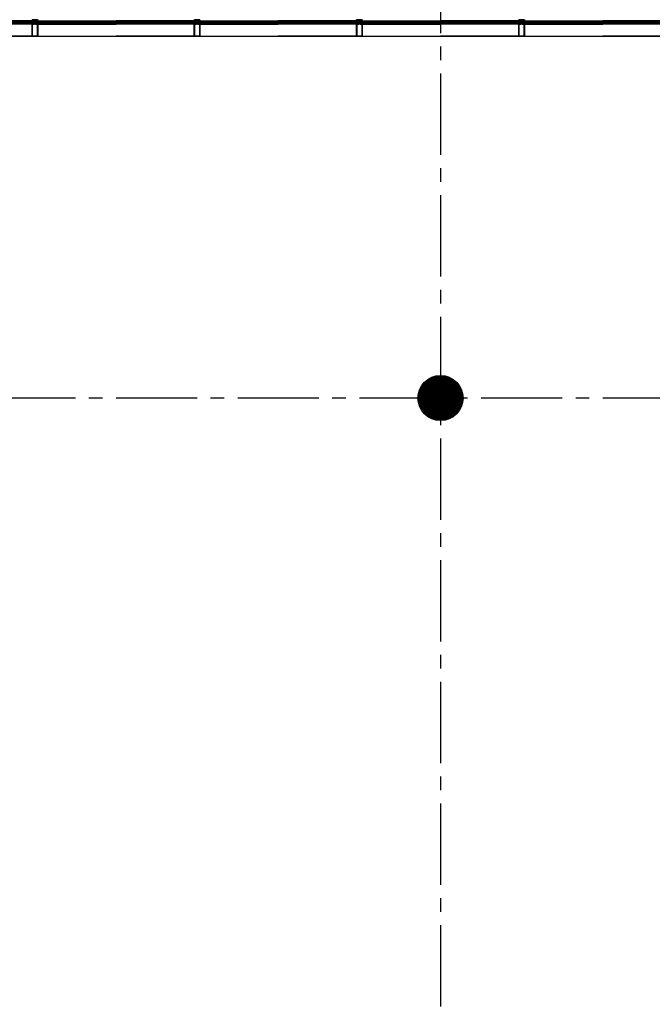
# Model space of a CAD drawing. Extents: x 2980 to 201049, y 2980 to 157420.
# Tile 17 of 78: x 66231 to 73250, y 14373 to 25298. Entities that reach past the tile are written whole.
import ezdxf

# ---------------------------------------------------------------- set-up
doc = ezdxf.new("R2010")
doc.units = 0
doc.header["$LTSCALE"] = 1200
doc.header["$PDMODE"] = 1
doc.header["$PDSIZE"] = 200
doc.linetypes.add('CENTER2', pattern=[1.125, 0.75, -0.125, 0.125, -0.125])
doc.layers.add('CIVIEL', color=8, linetype='CONTINUOUS')
doc.layers.add('STRAMIENLIJNEN', color=9, linetype='CENTER2')

msp = doc.modelspace()

# ---------------------------------------------------------------- linework, layer by layer
at = {"layer": 'CIVIEL'}
for p, q in [((66367.70952, 25283.5), (65500, 25283.5)), ((66368.25, 25249), (65500, 25249)), ((66368.25, 25115.6), (66368.25, 25249)), ((66368.25, 25249), (66370.25, 25249)), ((66370.25, 25249), (66370.75, 25248.45833)), ((66370.75, 25248.45833), (66370.25, 25247.91667)), ((66370.25, 25247.91667), (66370.75, 25247.375)), ((66370.75, 25247.375), (66370.25, 25246.83333)), ((66370.25, 25246.83333), (66370.75, 25246.29167)), ((66370.75, 25246.29167), (66370.25, 25245.75)), ((66373.25, 25248), (66373.75, 25249)), ((66373.75, 25248), (66373.25, 25248)), ((66373.75, 25249), (66388.85, 25249)), ((66373.75, 25245.75), (66373.75, 25248)), ((66388.85, 25277.6), (66388.85, 25283)), ((66388.85, 25249), (66388.85, 25277.6)), ((66388.85, 25277.6), (66390.85, 25277.6)), ((66390.85, 25277.6), (66391.35, 25277.05833)), ((66391.35, 25277.05833), (66390.85, 25276.51667)), ((66390.85, 25276.51667), (66391.35, 25275.975)), ((66391.35, 25275.975), (66390.85, 25275.43333)), ((66390.85, 25275.43333), (66391.35, 25274.89167)), ((66391.35, 25274.89167), (66390.85, 25274.35)), ((66393.85, 25276.6), (66394.35, 25277.6)), ((66394.35, 25276.6), (66393.85, 25276.6)), ((66394.35, 25277.6), (66397.75, 25277.6)), ((66394.35, 25274.35), (66394.35, 25276.6)), ((66397.75, 25277.6), (66397, 25277.1875)), ((66397, 25277.1875), (66397.75, 25276.775)), ((66397.75, 25276.775), (66397, 25276.3625)), ((66397, 25276.3625), (66397.75, 25275.95)), ((66397.75, 25275.95), (66397, 25275.5375)), ((66397, 25275.5375), (66397.75, 25275.125)), ((66397.75, 25275.125), (66397, 25274.7125)), ((66397, 25274.7125), (66397.75, 25274.3)), ((66397.75, 25274.3), (66397, 25273.8875)), ((66397, 25273.8875), (66397.75, 25273.475)), ((66397.75, 25273.475), (66397, 25273.0625)), ((66397, 25273.0625), (66397.75, 25272.65)), ((66397.75, 25272.65), (66397, 25272.2375)), ((66397, 25272.2375), (66397.75, 25271.825)), ((66397.75, 25271.825), (66397, 25271.4125)), ((66397, 25271.4125), (66397.75, 25271)), ((66397.75, 25271), (66397, 25270.5875)), ((66397, 25270.5875), (66397.75, 25270.175)), ((66397.75, 25270.175), (66397, 25269.7625)), ((66397, 25269.7625), (66397.75, 25269.35)), ((66397.75, 25269.35), (66397, 25268.9375)), ((66397, 25268.9375), (66397.75, 25268.525)), ((66397.75, 25268.525), (66397, 25268.1125)), ((66397, 25268.1125), (66397.75, 25267.7)), ((66397.75, 25267.7), (66397, 25267.2875)), ((66397, 25267.2875), (66397.75, 25266.875)), ((66397.75, 25266.875), (66397, 25266.4625)), ((66397, 25266.4625), (66397.75, 25266.05)), ((66403, 25277.1875), (66402.25, 25277.6)), ((66402.25, 25277.6), (66405.65, 25277.6)), ((66402.25, 25276.775), (66403, 25277.1875)), ((66403, 25276.3625), (66402.25, 25276.775)), ((66402.25, 25275.95), (66403, 25276.3625)), ((66403, 25275.5375), (66402.25, 25275.95)), ((66402.25, 25275.125), (66403, 25275.5375)), ((66403, 25274.7125), (66402.25, 25275.125)), ((66402.25, 25274.3), (66403, 25274.7125)), ((66403, 25273.8875), (66402.25, 25274.3)), ((66402.25, 25273.475), (66403, 25273.8875)), ((66403, 25273.0625), (66402.25, 25273.475)), ((66402.25, 25272.65), (66403, 25273.0625)), ((66403, 25272.2375), (66402.25, 25272.65)), ((66402.25, 25271.825), (66403, 25272.2375)), ((66403, 25271.4125), (66402.25, 25271.825)), ((66402.25, 25271), (66403, 25271.4125)), ((66403, 25270.5875), (66402.25, 25271)), ((66402.25, 25270.175), (66403, 25270.5875)), ((66403, 25269.7625), (66402.25, 25270.175)), ((66402.25, 25269.35), (66403, 25269.7625)), ((66403, 25268.9375), (66402.25, 25269.35)), ((66402.25, 25268.525), (66403, 25268.9375)), ((66403, 25268.1125), (66402.25, 25268.525)), ((66402.25, 25267.7), (66403, 25268.1125)), ((66403, 25267.2875), (66402.25, 25267.7)), ((66402.25, 25266.875), (66403, 25267.2875)), ((66403, 25266.4625), (66402.25, 25266.875)), ((66402.25, 25266.05), (66403, 25266.4625)), ((66405.65, 25277.6), (66406.15, 25276.6)), ((66406.15, 25276.6), (66405.65, 25276.6)), ((66405.65, 25276.6), (66405.65, 25274.35)), ((66408.65, 25277.05833), (66409.15, 25277.6)), ((66409.15, 25276.51667), (66408.65, 25277.05833)), ((66408.65, 25275.975), (66409.15, 25276.51667)), ((66409.15, 25275.43333), (66408.65, 25275.975)), ((66408.65, 25274.89167), (66409.15, 25275.43333)), ((66409.15, 25274.35), (66408.65, 25274.89167)), ((66409.15, 25277.6), (66411.15, 25277.6)), ((66411.15, 25277.6), (66411.15, 25283)), ((66411.15, 25277.6), (66411.15, 25249)), ((66411.15, 25249), (66426.25, 25249)), ((66416.5, 25279), (66416.5, 25280)), ((66426.25, 25249), (66426.75, 25248)), ((66426.75, 25248), (66426.25, 25248)), ((66426.25, 25248), (66426.25, 25245.75)), ((66429.25, 25248.45833), (66429.75, 25249)), ((66429.75, 25247.91667), (66429.25, 25248.45833)), ((66429.25, 25247.375), (66429.75, 25247.91667)), ((66429.75, 25246.83333), (66429.25, 25247.375)), ((66429.25, 25246.29167), (66429.75, 25246.83333)), ((66429.75, 25245.75), (66429.25, 25246.29167)), ((66429.75, 25249), (66431.75, 25249)), ((66431.75, 25249), (67300, 25249)), ((66431.75, 25249), (66431.75, 25115.6)), ((66432.29048, 25283.5), (67300, 25283.5)), ((68167.70952, 25283.5), (67300, 25283.5)), ((68168.25, 25249), (67300, 25249)), ((68168.25, 25115.6), (68168.25, 25249)), ((68168.25, 25249), (68170.25, 25249)), ((68170.25, 25249), (68170.75, 25248.45833)), ((68170.75, 25248.45833), (68170.25, 25247.91667)), ((68170.25, 25247.91667), (68170.75, 25247.375)), ((68170.75, 25247.375), (68170.25, 25246.83333)), ((68170.25, 25246.83333), (68170.75, 25246.29167)), ((68170.75, 25246.29167), (68170.25, 25245.75)), ((68173.25, 25248), (68173.75, 25249)), ((68173.75, 25248), (68173.25, 25248)), ((68173.75, 25249), (68188.85, 25249)), ((68173.75, 25245.75), (68173.75, 25248)), ((68188.85, 25277.6), (68188.85, 25283)), ((68188.85, 25249), (68188.85, 25277.6)), ((68188.85, 25277.6), (68190.85, 25277.6)), ((68190.85, 25277.6), (68191.35, 25277.05833)), ((68191.35, 25277.05833), (68190.85, 25276.51667)), ((68190.85, 25276.51667), (68191.35, 25275.975)), ((68191.35, 25275.975), (68190.85, 25275.43333)), ((68190.85, 25275.43333), (68191.35, 25274.89167)), ((68191.35, 25274.89167), (68190.85, 25274.35)), ((68193.85, 25276.6), (68194.35, 25277.6)), ((68194.35, 25276.6), (68193.85, 25276.6)), ((68194.35, 25277.6), (68197.75, 25277.6)), ((68194.35, 25274.35), (68194.35, 25276.6)), ((68197.75, 25277.6), (68197, 25277.1875)), ((68197, 25277.1875), (68197.75, 25276.775)), ((68197.75, 25276.775), (68197, 25276.3625)), ((68197, 25276.3625), (68197.75, 25275.95)), ((68197.75, 25275.95), (68197, 25275.5375)), ((68197, 25275.5375), (68197.75, 25275.125)), ((68197.75, 25275.125), (68197, 25274.7125)), ((68197, 25274.7125), (68197.75, 25274.3)), ((68197.75, 25274.3), (68197, 25273.8875)), ((68197, 25273.8875), (68197.75, 25273.475)), ((68197.75, 25273.475), (68197, 25273.0625)), ((68197, 25273.0625), (68197.75, 25272.65)), ((68197.75, 25272.65), (68197, 25272.2375)), ((68197, 25272.2375), (68197.75, 25271.825)), ((68197.75, 25271.825), (68197, 25271.4125)), ((68197, 25271.4125), (68197.75, 25271)), ((68197.75, 25271), (68197, 25270.5875)), ((68197, 25270.5875), (68197.75, 25270.175)), ((68197.75, 25270.175), (68197, 25269.7625)), ((68197, 25269.7625), (68197.75, 25269.35)), ((68197.75, 25269.35), (68197, 25268.9375)), ((68197, 25268.9375), (68197.75, 25268.525)), ((68197.75, 25268.525), (68197, 25268.1125)), ((68197, 25268.1125), (68197.75, 25267.7)), ((68197.75, 25267.7), (68197, 25267.2875)), ((68197, 25267.2875), (68197.75, 25266.875)), ((68197.75, 25266.875), (68197, 25266.4625)), ((68197, 25266.4625), (68197.75, 25266.05)), ((68203, 25277.1875), (68202.25, 25277.6)), ((68202.25, 25277.6), (68205.65, 25277.6)), ((68202.25, 25276.775), (68203, 25277.1875)), ((68203, 25276.3625), (68202.25, 25276.775)), ((68202.25, 25275.95), (68203, 25276.3625)), ((68203, 25275.5375), (68202.25, 25275.95)), ((68202.25, 25275.125), (68203, 25275.5375)), ((68203, 25274.7125), (68202.25, 25275.125)), ((68202.25, 25274.3), (68203, 25274.7125)), ((68203, 25273.8875), (68202.25, 25274.3)), ((68202.25, 25273.475), (68203, 25273.8875)), ((68203, 25273.0625), (68202.25, 25273.475)), ((68202.25, 25272.65), (68203, 25273.0625)), ((68203, 25272.2375), (68202.25, 25272.65)), ((68202.25, 25271.825), (68203, 25272.2375)), ((68203, 25271.4125), (68202.25, 25271.825)), ((68202.25, 25271), (68203, 25271.4125)), ((68203, 25270.5875), (68202.25, 25271)), ((68202.25, 25270.175), (68203, 25270.5875)), ((68203, 25269.7625), (68202.25, 25270.175)), ((68202.25, 25269.35), (68203, 25269.7625)), ((68203, 25268.9375), (68202.25, 25269.35)), ((68202.25, 25268.525), (68203, 25268.9375)), ((68203, 25268.1125), (68202.25, 25268.525)), ((68202.25, 25267.7), (68203, 25268.1125)), ((68203, 25267.2875), (68202.25, 25267.7)), ((68202.25, 25266.875), (68203, 25267.2875)), ((68203, 25266.4625), (68202.25, 25266.875)), ((68202.25, 25266.05), (68203, 25266.4625)), ((68205.65, 25277.6), (68206.15, 25276.6)), ((68206.15, 25276.6), (68205.65, 25276.6)), ((68205.65, 25276.6), (68205.65, 25274.35)), ((68208.65, 25277.05833), (68209.15, 25277.6)), ((68209.15, 25276.51667), (68208.65, 25277.05833)), ((68208.65, 25275.975), (68209.15, 25276.51667)), ((68209.15, 25275.43333), (68208.65, 25275.975)), ((68208.65, 25274.89167), (68209.15, 25275.43333)), ((68209.15, 25274.35), (68208.65, 25274.89167)), ((68209.15, 25277.6), (68211.15, 25277.6)), ((68211.15, 25277.6), (68211.15, 25283)), ((68211.15, 25277.6), (68211.15, 25249)), ((68211.15, 25249), (68226.25, 25249)), ((68216.5, 25279), (68216.5, 25280)), ((68226.25, 25249), (68226.75, 25248)), ((68226.75, 25248), (68226.25, 25248)), ((68226.25, 25248), (68226.25, 25245.75)), ((68229.25, 25248.45833), (68229.75, 25249)), ((68229.75, 25247.91667), (68229.25, 25248.45833)), ((68229.25, 25247.375), (68229.75, 25247.91667)), ((68229.75, 25246.83333), (68229.25, 25247.375)), ((68229.25, 25246.29167), (68229.75, 25246.83333)), ((68229.75, 25245.75), (68229.25, 25246.29167)), ((68229.75, 25249), (68231.75, 25249)), ((68231.75, 25249), (69100, 25249)), ((68231.75, 25249), (68231.75, 25115.6)), ((68232.29048, 25283.5), (69100, 25283.5)), ((69967.70952, 25283.5), (69100, 25283.5)), ((69968.25, 25249), (69100, 25249)), ((69968.25, 25115.6), (69968.25, 25249)), ((69968.25, 25249), (69970.25, 25249)), ((69970.25, 25249), (69970.75, 25248.45833)), ((69970.75, 25248.45833), (69970.25, 25247.91667)), ((69970.25, 25247.91667), (69970.75, 25247.375)), ((69970.75, 25247.375), (69970.25, 25246.83333)), ((69970.25, 25246.83333), (69970.75, 25246.29167)), ((69970.75, 25246.29167), (69970.25, 25245.75)), ((69973.25, 25248), (69973.75, 25249)), ((69973.75, 25248), (69973.25, 25248)), ((69973.75, 25249), (69988.85, 25249)), ((69973.75, 25245.75), (69973.75, 25248)), ((69988.85, 25277.6), (69988.85, 25283)), ((69988.85, 25249), (69988.85, 25277.6)), ((69988.85, 25277.6), (69990.85, 25277.6)), ((69990.85, 25277.6), (69991.35, 25277.05833)), ((69991.35, 25277.05833), (69990.85, 25276.51667)), ((69990.85, 25276.51667), (69991.35, 25275.975)), ((69991.35, 25275.975), (69990.85, 25275.43333)), ((69990.85, 25275.43333), (69991.35, 25274.89167)), ((69991.35, 25274.89167), (69990.85, 25274.35)), ((69993.85, 25276.6), (69994.35, 25277.6)), ((69994.35, 25276.6), (69993.85, 25276.6)), ((69994.35, 25277.6), (69997.75, 25277.6)), ((69994.35, 25274.35), (69994.35, 25276.6)), ((69997.75, 25277.6), (69997, 25277.1875)), ((69997, 25277.1875), (69997.75, 25276.775)), ((69997.75, 25276.775), (69997, 25276.3625)), ((69997, 25276.3625), (69997.75, 25275.95)), ((69997.75, 25275.95), (69997, 25275.5375)), ((69997, 25275.5375), (69997.75, 25275.125)), ((69997.75, 25275.125), (69997, 25274.7125)), ((69997, 25274.7125), (69997.75, 25274.3)), ((69997.75, 25274.3), (69997, 25273.8875)), ((69997, 25273.8875), (69997.75, 25273.475)), ((69997.75, 25273.475), (69997, 25273.0625)), ((69997, 25273.0625), (69997.75, 25272.65)), ((69997.75, 25272.65), (69997, 25272.2375)), ((69997, 25272.2375), (69997.75, 25271.825)), ((69997.75, 25271.825), (69997, 25271.4125)), ((69997, 25271.4125), (69997.75, 25271)), ((69997.75, 25271), (69997, 25270.5875)), ((69997, 25270.5875), (69997.75, 25270.175)), ((69997.75, 25270.175), (69997, 25269.7625)), ((69997, 25269.7625), (69997.75, 25269.35)), ((69997.75, 25269.35), (69997, 25268.9375)), ((69997, 25268.9375), (69997.75, 25268.525)), ((69997.75, 25268.525), (69997, 25268.1125)), ((69997, 25268.1125), (69997.75, 25267.7)), ((69997.75, 25267.7), (69997, 25267.2875)), ((69997, 25267.2875), (69997.75, 25266.875)), ((69997.75, 25266.875), (69997, 25266.4625)), ((69997, 25266.4625), (69997.75, 25266.05)), ((70003, 25277.1875), (70002.25, 25277.6)), ((70002.25, 25277.6), (70005.65, 25277.6)), ((70002.25, 25276.775), (70003, 25277.1875)), ((70003, 25276.3625), (70002.25, 25276.775)), ((70002.25, 25275.95), (70003, 25276.3625)), ((70003, 25275.5375), (70002.25, 25275.95)), ((70002.25, 25275.125), (70003, 25275.5375)), ((70003, 25274.7125), (70002.25, 25275.125)), ((70002.25, 25274.3), (70003, 25274.7125)), ((70003, 25273.8875), (70002.25, 25274.3)), ((70002.25, 25273.475), (70003, 25273.8875)), ((70003, 25273.0625), (70002.25, 25273.475)), ((70002.25, 25272.65), (70003, 25273.0625)), ((70003, 25272.2375), (70002.25, 25272.65)), ((70002.25, 25271.825), (70003, 25272.2375)), ((70003, 25271.4125), (70002.25, 25271.825)), ((70002.25, 25271), (70003, 25271.4125)), ((70003, 25270.5875), (70002.25, 25271)), ((70002.25, 25270.175), (70003, 25270.5875)), ((70003, 25269.7625), (70002.25, 25270.175)), ((70002.25, 25269.35), (70003, 25269.7625)), ((70003, 25268.9375), (70002.25, 25269.35)), ((70002.25, 25268.525), (70003, 25268.9375)), ((70003, 25268.1125), (70002.25, 25268.525)), ((70002.25, 25267.7), (70003, 25268.1125)), ((70003, 25267.2875), (70002.25, 25267.7)), ((70002.25, 25266.875), (70003, 25267.2875)), ((70003, 25266.4625), (70002.25, 25266.875)), ((70002.25, 25266.05), (70003, 25266.4625)), ((70005.65, 25277.6), (70006.15, 25276.6)), ((70006.15, 25276.6), (70005.65, 25276.6)), ((70005.65, 25276.6), (70005.65, 25274.35)), ((70008.65, 25277.05833), (70009.15, 25277.6)), ((70009.15, 25276.51667), (70008.65, 25277.05833)), ((70008.65, 25275.975), (70009.15, 25276.51667)), ((70009.15, 25275.43333), (70008.65, 25275.975)), ((70008.65, 25274.89167), (70009.15, 25275.43333)), ((70009.15, 25274.35), (70008.65, 25274.89167)), ((70009.15, 25277.6), (70011.15, 25277.6)), ((70011.15, 25277.6), (70011.15, 25283)), ((70011.15, 25277.6), (70011.15, 25249)), ((70011.15, 25249), (70026.25, 25249)), ((70016.5, 25279), (70016.5, 25280)), ((70026.25, 25249), (70026.75, 25248)), ((70026.75, 25248), (70026.25, 25248)), ((70026.25, 25248), (70026.25, 25245.75)), ((70029.25, 25248.45833), (70029.75, 25249)), ((70029.75, 25247.91667), (70029.25, 25248.45833)), ((70029.25, 25247.375), (70029.75, 25247.91667)), ((70029.75, 25246.83333), (70029.25, 25247.375)), ((70029.25, 25246.29167), (70029.75, 25246.83333)), ((70029.75, 25245.75), (70029.25, 25246.29167)), ((70029.75, 25249), (70031.75, 25249)), ((70031.75, 25249), (70900, 25249)), ((70031.75, 25249), (70031.75, 25115.6)), ((70032.29048, 25283.5), (70900, 25283.5)), ((71767.70952, 25283.5), (70900, 25283.5)), ((71768.25, 25249), (70900, 25249)), ((71768.25, 25115.6), (71768.25, 25249)), ((71768.25, 25249), (71770.25, 25249)), ((71770.25, 25249), (71770.75, 25248.45833)), ((71770.75, 25248.45833), (71770.25, 25247.91667)), ((71770.25, 25247.91667), (71770.75, 25247.375)), ((71770.75, 25247.375), (71770.25, 25246.83333)), ((71770.25, 25246.83333), (71770.75, 25246.29167)), ((71770.75, 25246.29167), (71770.25, 25245.75)), ((71773.25, 25248), (71773.75, 25249)), ((71773.75, 25248), (71773.25, 25248)), ((71773.75, 25249), (71788.85, 25249)), ((71773.75, 25245.75), (71773.75, 25248)), ((71788.85, 25277.6), (71788.85, 25283)), ((71788.85, 25249), (71788.85, 25277.6)), ((71788.85, 25277.6), (71790.85, 25277.6)), ((71790.85, 25277.6), (71791.35, 25277.05833)), ((71791.35, 25277.05833), (71790.85, 25276.51667)), ((71790.85, 25276.51667), (71791.35, 25275.975)), ((71791.35, 25275.975), (71790.85, 25275.43333)), ((71790.85, 25275.43333), (71791.35, 25274.89167)), ((71791.35, 25274.89167), (71790.85, 25274.35)), ((71793.85, 25276.6), (71794.35, 25277.6)), ((71794.35, 25276.6), (71793.85, 25276.6)), ((71794.35, 25277.6), (71797.75, 25277.6)), ((71794.35, 25274.35), (71794.35, 25276.6)), ((71797.75, 25277.6), (71797, 25277.1875)), ((71797, 25277.1875), (71797.75, 25276.775)), ((71797.75, 25276.775), (71797, 25276.3625)), ((71797, 25276.3625), (71797.75, 25275.95)), ((71797.75, 25275.95), (71797, 25275.5375)), ((71797, 25275.5375), (71797.75, 25275.125)), ((71797.75, 25275.125), (71797, 25274.7125)), ((71797, 25274.7125), (71797.75, 25274.3)), ((71797.75, 25274.3), (71797, 25273.8875)), ((71797, 25273.8875), (71797.75, 25273.475)), ((71797.75, 25273.475), (71797, 25273.0625)), ((71797, 25273.0625), (71797.75, 25272.65)), ((71797.75, 25272.65), (71797, 25272.2375)), ((71797, 25272.2375), (71797.75, 25271.825)), ((71797.75, 25271.825), (71797, 25271.4125)), ((71797, 25271.4125), (71797.75, 25271)), ((71797.75, 25271), (71797, 25270.5875)), ((71797, 25270.5875), (71797.75, 25270.175)), ((71797.75, 25270.175), (71797, 25269.7625)), ((71797, 25269.7625), (71797.75, 25269.35)), ((71797.75, 25269.35), (71797, 25268.9375)), ((71797, 25268.9375), (71797.75, 25268.525)), ((71797.75, 25268.525), (71797, 25268.1125)), ((71797, 25268.1125), (71797.75, 25267.7)), ((71797.75, 25267.7), (71797, 25267.2875)), ((71797, 25267.2875), (71797.75, 25266.875)), ((71797.75, 25266.875), (71797, 25266.4625)), ((71797, 25266.4625), (71797.75, 25266.05)), ((71803, 25277.1875), (71802.25, 25277.6)), ((71802.25, 25277.6), (71805.65, 25277.6)), ((71802.25, 25276.775), (71803, 25277.1875)), ((71803, 25276.3625), (71802.25, 25276.775)), ((71802.25, 25275.95), (71803, 25276.3625)), ((71803, 25275.5375), (71802.25, 25275.95)), ((71802.25, 25275.125), (71803, 25275.5375)), ((71803, 25274.7125), (71802.25, 25275.125)), ((71802.25, 25274.3), (71803, 25274.7125)), ((71803, 25273.8875), (71802.25, 25274.3)), ((71802.25, 25273.475), (71803, 25273.8875)), ((71803, 25273.0625), (71802.25, 25273.475)), ((71802.25, 25272.65), (71803, 25273.0625)), ((71803, 25272.2375), (71802.25, 25272.65)), ((71802.25, 25271.825), (71803, 25272.2375)), ((71803, 25271.4125), (71802.25, 25271.825)), ((71802.25, 25271), (71803, 25271.4125)), ((71803, 25270.5875), (71802.25, 25271)), ((71802.25, 25270.175), (71803, 25270.5875)), ((71803, 25269.7625), (71802.25, 25270.175)), ((71802.25, 25269.35), (71803, 25269.7625)), ((71803, 25268.9375), (71802.25, 25269.35)), ((71802.25, 25268.525), (71803, 25268.9375)), ((71803, 25268.1125), (71802.25, 25268.525)), ((71802.25, 25267.7), (71803, 25268.1125)), ((71803, 25267.2875), (71802.25, 25267.7)), ((71802.25, 25266.875), (71803, 25267.2875)), ((71803, 25266.4625), (71802.25, 25266.875)), ((71802.25, 25266.05), (71803, 25266.4625)), ((71805.65, 25277.6), (71806.15, 25276.6)), ((71806.15, 25276.6), (71805.65, 25276.6)), ((71805.65, 25276.6), (71805.65, 25274.35)), ((71808.65, 25277.05833), (71809.15, 25277.6)), ((71809.15, 25276.51667), (71808.65, 25277.05833)), ((71808.65, 25275.975), (71809.15, 25276.51667)), ((71809.15, 25275.43333), (71808.65, 25275.975)), ((71808.65, 25274.89167), (71809.15, 25275.43333)), ((71809.15, 25274.35), (71808.65, 25274.89167)), ((71809.15, 25277.6), (71811.15, 25277.6)), ((71811.15, 25277.6), (71811.15, 25283)), ((71811.15, 25277.6), (71811.15, 25249)), ((71811.15, 25249), (71826.25, 25249)), ((71816.5, 25279), (71816.5, 25280)), ((71826.25, 25249), (71826.75, 25248)), ((71826.75, 25248), (71826.25, 25248)), ((71826.25, 25248), (71826.25, 25245.75)), ((71829.25, 25248.45833), (71829.75, 25249)), ((71829.75, 25247.91667), (71829.25, 25248.45833)), ((71829.25, 25247.375), (71829.75, 25247.91667)), ((71829.75, 25246.83333), (71829.25, 25247.375)), ((71829.25, 25246.29167), (71829.75, 25246.83333)), ((71829.75, 25245.75), (71829.25, 25246.29167)), ((71829.75, 25249), (71831.75, 25249)), ((71831.75, 25249), (72700, 25249)), ((71831.75, 25249), (71831.75, 25115.6)), ((71832.29048, 25283.5), (72700, 25283.5)), ((73567.70952, 25283.5), (72700, 25283.5)), ((73568.25, 25249), (72700, 25249)), ((66431.75, 25115.6), (65500, 25115.6)), ((66368.25, 25115.6), (67300, 25115.6)), ((66431.75, 25115.6), (66368.25, 25115.6)), ((68231.75, 25115.6), (67300, 25115.6)), ((68168.25, 25115.6), (69100, 25115.6)), ((68231.75, 25115.6), (68168.25, 25115.6)), ((70031.75, 25115.6), (69100, 25115.6)), ((69968.25, 25115.6), (70900, 25115.6)), ((70031.75, 25115.6), (69968.25, 25115.6)), ((71831.75, 25115.6), (70900, 25115.6)), ((71768.25, 25115.6), (72700, 25115.6)), ((71831.75, 25115.6), (71768.25, 25115.6)), ((73631.75, 25115.6), (72700, 25115.6))]:
    msp.add_line(p, q, dxfattribs=at)
for points in [[(65500, 25272), (66383.5, 25272), (66383.5, 25280), (65500, 25280)], [(65500, 25254), (66383.5, 25254), (66383.5, 25260), (65500, 25260)], [(67300, 25272), (66416.5, 25272), (66416.5, 25280), (67300, 25280)], [(67300, 25254), (66416.5, 25254), (66416.5, 25260), (67300, 25260)], [(67300, 25272), (68183.5, 25272), (68183.5, 25280), (67300, 25280)], [(67300, 25254), (68183.5, 25254), (68183.5, 25260), (67300, 25260)], [(69100, 25272), (68216.5, 25272), (68216.5, 25280), (69100, 25280)], [(69100, 25254), (68216.5, 25254), (68216.5, 25260), (69100, 25260)], [(69100, 25272), (69983.5, 25272), (69983.5, 25280), (69100, 25280)], [(69100, 25254), (69983.5, 25254), (69983.5, 25260), (69100, 25260)], [(70900, 25272), (70016.5, 25272), (70016.5, 25280), (70900, 25280)], [(70900, 25254), (70016.5, 25254), (70016.5, 25260), (70900, 25260)], [(70900, 25272), (71783.5, 25272), (71783.5, 25280), (70900, 25280)], [(70900, 25254), (71783.5, 25254), (71783.5, 25260), (70900, 25260)], [(72700, 25272), (71816.5, 25272), (71816.5, 25280), (72700, 25280)], [(72700, 25254), (71816.5, 25254), (71816.5, 25260), (72700, 25260)], [(72700, 25272), (73583.5, 25272), (73583.5, 25280), (72700, 25280)], [(72700, 25254), (73583.5, 25254), (73583.5, 25260), (72700, 25260)]]:
    msp.add_lwpolyline(points, dxfattribs=at)
for points in [[(66378.72305, 25280.30462), (66378.72305, 25280.30462, -0.4142135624), (66378.8428, 25280.63727), (66381.40498, 25281.843), (66381.40498, 25282), (66379.97719, 25282), (66375.86555, 25280.06511, -0.4142135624), (66375.20024, 25280.30462), (66375.20024, 25280.30462, -0.4142135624), (66375.32, 25280.63727), (66377.80298, 25281.80573, 0.8963954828), (66377.7707, 25281.89975), (66369.50442, 25280.03797, -0.4142135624), (66368.90678, 25280.41589), (66368.87382, 25280.56222, -0.4142135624), (66368.9494, 25280.68175), (66372.64234, 25281.5135), (66372.64234, 25281.75), (66370.62313, 25281.75), (66363.01466, 25280.03637, -0.8693059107), (66362.73474, 25280.77748), (66367.70952, 25283.5), (66368.25, 25283.5, 0.4142135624), (66368.75, 25283), (66374.75, 25283), (66374.75, 25284.25), (66373.78986, 25284.25), (66373.78986, 25284.62065), (66374.75, 25285.7032), (66378.75, 25285.7032), (66379.71014, 25284.62065), (66379.71014, 25284.25), (66378.75, 25284.25), (66378.75, 25283), (66383.5, 25283), (66383.5, 25282), (66379.38836, 25280.06511, -0.4142135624)], [(66431.75, 25283.5, -0.4142135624), (66431.25, 25283), (66431.16956, 25283, -0.3394542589), (66430.6866, 25283.37059), (66430.25, 25285, -1), (66430.25, 25288), (66430.25, 25295, 0.4142135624), (66428.75, 25296.5), (66371.25, 25296.5, 0.4142135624), (66369.75, 25295), (66369.75, 25288, -1), (66369.75, 25285), (66369.3134, 25283.37059, -0.3394542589), (66368.83044, 25283), (66368.75, 25283, -0.4142135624), (66368.25, 25283.5), (66368.25, 25295.5, -0.4142135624), (66370.75, 25298), (66429.25, 25298, -0.4142135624), (66431.75, 25295.5)], [(66371.90304, 25244.9258), (66373.64572, 25246.66848, 0.8549657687), (66373.27668, 25247.17534), (66372.25, 25246.64957), (66372.25, 25249), (66376.25, 25249), (66376.25, 25254), (66368.25, 25254), (66368.25, 25249), (66371, 25249), (66371, 25247.375), (66370.75, 25247.375), (66370.75, 25245.4034, 0.6681786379)], [(66420.75, 25283), (66420.75, 25284), (66419.75, 25284), (66419.75, 25286), (66426.75, 25286), (66426.75, 25284), (66425.75, 25284), (66425.75, 25283), (66430.32977, 25283, 0.493145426), (66430.66784, 25283.44059), (66430.25, 25285, -0.767326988), (66429.5, 25287.79904), (66428.58245, 25291.22339, 0.7103886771), (66424.6286, 25291.51519, 0.4075403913), (66424.878, 25290.86221, -0.8043780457), (66424.25, 25288), (66417.75, 25288), (66417.75, 25285.6099, -0.4732848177), (66417.15194, 25285.11961), (66406, 25286), (66394, 25286), (66382.84806, 25285.11961, -0.4732848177), (66382.25, 25285.6099), (66382.25, 25288), (66375.75, 25288, -0.8043780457), (66375.122, 25290.86221, 0.4075403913), (66375.3714, 25291.51519, 0.7103886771), (66371.41755, 25291.22339), (66370.5, 25287.79904, -0.767326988), (66369.75, 25285), (66369.33216, 25283.44059, 0.493145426), (66369.67023, 25283), (66374.25, 25283), (66374.25, 25284), (66373.25, 25284), (66373.25, 25286), (66380.25, 25286), (66380.25, 25284), (66379.25, 25284), (66379.25, 25283)], [(66421.27695, 25280.30462), (66421.27695, 25280.30462, 0.4142135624), (66421.1572, 25280.63727), (66418.59502, 25281.843), (66418.59502, 25282), (66420.02281, 25282), (66424.13445, 25280.06511, 0.4142135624), (66424.79976, 25280.30462), (66424.79976, 25280.30462, 0.4142135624), (66424.68, 25280.63727), (66422.19702, 25281.80573, -0.8963954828), (66422.2293, 25281.89975), (66430.49558, 25280.03797, 0.4142135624), (66431.09322, 25280.41589), (66431.12618, 25280.56222, 0.4142135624), (66431.0506, 25280.68175), (66427.35766, 25281.5135), (66427.35766, 25281.75), (66429.37687, 25281.75), (66436.98534, 25280.03637, 0.8693059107), (66437.26526, 25280.77748), (66432.29048, 25283.5), (66431.75, 25283.5, -0.4142135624), (66431.25, 25283), (66425.25, 25283), (66425.25, 25284.25), (66426.21014, 25284.25), (66426.21014, 25284.62065), (66425.25, 25285.7032), (66421.25, 25285.7032), (66420.28986, 25284.62065), (66420.28986, 25284.25), (66421.25, 25284.25), (66421.25, 25283), (66416.5, 25283), (66416.5, 25282), (66420.61164, 25280.06511, 0.4142135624)], [(66428.09696, 25244.9258), (66426.35428, 25246.66848, -0.8549657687), (66426.72332, 25247.17534), (66427.75, 25246.64957), (66427.75, 25249), (66423.75, 25249), (66423.75, 25254), (66431.75, 25254), (66431.75, 25249), (66429, 25249), (66429, 25247.375), (66429.25, 25247.375), (66429.25, 25245.4034, -0.6681786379)], [(68178.72305, 25280.30462), (68178.72305, 25280.30462, -0.4142135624), (68178.8428, 25280.63727), (68181.40498, 25281.843), (68181.40498, 25282), (68179.97719, 25282), (68175.86555, 25280.06511, -0.4142135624), (68175.20024, 25280.30462), (68175.20024, 25280.30462, -0.4142135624), (68175.32, 25280.63727), (68177.80298, 25281.80573, 0.8963954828), (68177.7707, 25281.89975), (68169.50442, 25280.03797, -0.4142135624), (68168.90678, 25280.41589), (68168.87382, 25280.56222, -0.4142135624), (68168.9494, 25280.68175), (68172.64234, 25281.5135), (68172.64234, 25281.75), (68170.62313, 25281.75), (68163.01466, 25280.03637, -0.8693059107), (68162.73474, 25280.77748), (68167.70952, 25283.5), (68168.25, 25283.5, 0.4142135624), (68168.75, 25283), (68174.75, 25283), (68174.75, 25284.25), (68173.78986, 25284.25), (68173.78986, 25284.62065), (68174.75, 25285.7032), (68178.75, 25285.7032), (68179.71014, 25284.62065), (68179.71014, 25284.25), (68178.75, 25284.25), (68178.75, 25283), (68183.5, 25283), (68183.5, 25282), (68179.38836, 25280.06511, -0.4142135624)], [(68231.75, 25283.5, -0.4142135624), (68231.25, 25283), (68231.16956, 25283, -0.3394542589), (68230.6866, 25283.37059), (68230.25, 25285, -1), (68230.25, 25288), (68230.25, 25295, 0.4142135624), (68228.75, 25296.5), (68171.25, 25296.5, 0.4142135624), (68169.75, 25295), (68169.75, 25288, -1), (68169.75, 25285), (68169.3134, 25283.37059, -0.3394542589), (68168.83044, 25283), (68168.75, 25283, -0.4142135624), (68168.25, 25283.5), (68168.25, 25295.5, -0.4142135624), (68170.75, 25298), (68229.25, 25298, -0.4142135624), (68231.75, 25295.5)], [(68171.90304, 25244.9258), (68173.64572, 25246.66848, 0.8549657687), (68173.27668, 25247.17534), (68172.25, 25246.64957), (68172.25, 25249), (68176.25, 25249), (68176.25, 25254), (68168.25, 25254), (68168.25, 25249), (68171, 25249), (68171, 25247.375), (68170.75, 25247.375), (68170.75, 25245.4034, 0.6681786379)], [(68220.75, 25283), (68220.75, 25284), (68219.75, 25284), (68219.75, 25286), (68226.75, 25286), (68226.75, 25284), (68225.75, 25284), (68225.75, 25283), (68230.32977, 25283, 0.493145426), (68230.66784, 25283.44059), (68230.25, 25285, -0.767326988), (68229.5, 25287.79904), (68228.58245, 25291.22339, 0.7103886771), (68224.6286, 25291.51519, 0.4075403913), (68224.878, 25290.86221, -0.8043780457), (68224.25, 25288), (68217.75, 25288), (68217.75, 25285.6099, -0.4732848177), (68217.15194, 25285.11961), (68206, 25286), (68194, 25286), (68182.84806, 25285.11961, -0.4732848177), (68182.25, 25285.6099), (68182.25, 25288), (68175.75, 25288, -0.8043780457), (68175.122, 25290.86221, 0.4075403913), (68175.3714, 25291.51519, 0.7103886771), (68171.41755, 25291.22339), (68170.5, 25287.79904, -0.767326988), (68169.75, 25285), (68169.33216, 25283.44059, 0.493145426), (68169.67023, 25283), (68174.25, 25283), (68174.25, 25284), (68173.25, 25284), (68173.25, 25286), (68180.25, 25286), (68180.25, 25284), (68179.25, 25284), (68179.25, 25283)], [(68221.27695, 25280.30462), (68221.27695, 25280.30462, 0.4142135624), (68221.1572, 25280.63727), (68218.59502, 25281.843), (68218.59502, 25282), (68220.02281, 25282), (68224.13445, 25280.06511, 0.4142135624), (68224.79976, 25280.30462), (68224.79976, 25280.30462, 0.4142135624), (68224.68, 25280.63727), (68222.19702, 25281.80573, -0.8963954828), (68222.2293, 25281.89975), (68230.49558, 25280.03797, 0.4142135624), (68231.09322, 25280.41589), (68231.12618, 25280.56222, 0.4142135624), (68231.0506, 25280.68175), (68227.35766, 25281.5135), (68227.35766, 25281.75), (68229.37687, 25281.75), (68236.98534, 25280.03637, 0.8693059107), (68237.26526, 25280.77748), (68232.29048, 25283.5), (68231.75, 25283.5, -0.4142135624), (68231.25, 25283), (68225.25, 25283), (68225.25, 25284.25), (68226.21014, 25284.25), (68226.21014, 25284.62065), (68225.25, 25285.7032), (68221.25, 25285.7032), (68220.28986, 25284.62065), (68220.28986, 25284.25), (68221.25, 25284.25), (68221.25, 25283), (68216.5, 25283), (68216.5, 25282), (68220.61164, 25280.06511, 0.4142135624)], [(68228.09696, 25244.9258), (68226.35428, 25246.66848, -0.8549657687), (68226.72332, 25247.17534), (68227.75, 25246.64957), (68227.75, 25249), (68223.75, 25249), (68223.75, 25254), (68231.75, 25254), (68231.75, 25249), (68229, 25249), (68229, 25247.375), (68229.25, 25247.375), (68229.25, 25245.4034, -0.6681786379)], [(69978.72305, 25280.30462), (69978.72305, 25280.30462, -0.4142135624), (69978.8428, 25280.63727), (69981.40498, 25281.843), (69981.40498, 25282), (69979.97719, 25282), (69975.86555, 25280.06511, -0.4142135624), (69975.20024, 25280.30462), (69975.20024, 25280.30462, -0.4142135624), (69975.32, 25280.63727), (69977.80298, 25281.80573, 0.8963954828), (69977.7707, 25281.89975), (69969.50442, 25280.03797, -0.4142135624), (69968.90678, 25280.41589), (69968.87382, 25280.56222, -0.4142135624), (69968.9494, 25280.68175), (69972.64234, 25281.5135), (69972.64234, 25281.75), (69970.62313, 25281.75), (69963.01466, 25280.03637, -0.8693059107), (69962.73474, 25280.77748), (69967.70952, 25283.5), (69968.25, 25283.5, 0.4142135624), (69968.75, 25283), (69974.75, 25283), (69974.75, 25284.25), (69973.78986, 25284.25), (69973.78986, 25284.62065), (69974.75, 25285.7032), (69978.75, 25285.7032), (69979.71014, 25284.62065), (69979.71014, 25284.25), (69978.75, 25284.25), (69978.75, 25283), (69983.5, 25283), (69983.5, 25282), (69979.38836, 25280.06511, -0.4142135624)], [(70031.75, 25283.5, -0.4142135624), (70031.25, 25283), (70031.16956, 25283, -0.3394542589), (70030.6866, 25283.37059), (70030.25, 25285, -1), (70030.25, 25288), (70030.25, 25295, 0.4142135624), (70028.75, 25296.5), (69971.25, 25296.5, 0.4142135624), (69969.75, 25295), (69969.75, 25288, -1), (69969.75, 25285), (69969.3134, 25283.37059, -0.3394542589), (69968.83044, 25283), (69968.75, 25283, -0.4142135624), (69968.25, 25283.5), (69968.25, 25295.5, -0.4142135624), (69970.75, 25298), (70029.25, 25298, -0.4142135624), (70031.75, 25295.5)], [(69971.90304, 25244.9258), (69973.64572, 25246.66848, 0.8549657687), (69973.27668, 25247.17534), (69972.25, 25246.64957), (69972.25, 25249), (69976.25, 25249), (69976.25, 25254), (69968.25, 25254), (69968.25, 25249), (69971, 25249), (69971, 25247.375), (69970.75, 25247.375), (69970.75, 25245.4034, 0.6681786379)], [(70020.75, 25283), (70020.75, 25284), (70019.75, 25284), (70019.75, 25286), (70026.75, 25286), (70026.75, 25284), (70025.75, 25284), (70025.75, 25283), (70030.32977, 25283, 0.493145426), (70030.66784, 25283.44059), (70030.25, 25285, -0.767326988), (70029.5, 25287.79904), (70028.58245, 25291.22339, 0.7103886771), (70024.6286, 25291.51519, 0.4075403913), (70024.878, 25290.86221, -0.8043780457), (70024.25, 25288), (70017.75, 25288), (70017.75, 25285.6099, -0.4732848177), (70017.15194, 25285.11961), (70006, 25286), (69994, 25286), (69982.84806, 25285.11961, -0.4732848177), (69982.25, 25285.6099), (69982.25, 25288), (69975.75, 25288, -0.8043780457), (69975.122, 25290.86221, 0.4075403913), (69975.3714, 25291.51519, 0.7103886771), (69971.41755, 25291.22339), (69970.5, 25287.79904, -0.767326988), (69969.75, 25285), (69969.33216, 25283.44059, 0.493145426), (69969.67023, 25283), (69974.25, 25283), (69974.25, 25284), (69973.25, 25284), (69973.25, 25286), (69980.25, 25286), (69980.25, 25284), (69979.25, 25284), (69979.25, 25283)], [(70021.27695, 25280.30462), (70021.27695, 25280.30462, 0.4142135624), (70021.1572, 25280.63727), (70018.59502, 25281.843), (70018.59502, 25282), (70020.02281, 25282), (70024.13445, 25280.06511, 0.4142135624), (70024.79976, 25280.30462), (70024.79976, 25280.30462, 0.4142135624), (70024.68, 25280.63727), (70022.19702, 25281.80573, -0.8963954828), (70022.2293, 25281.89975), (70030.49558, 25280.03797, 0.4142135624), (70031.09322, 25280.41589), (70031.12618, 25280.56222, 0.4142135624), (70031.0506, 25280.68175), (70027.35766, 25281.5135), (70027.35766, 25281.75), (70029.37687, 25281.75), (70036.98534, 25280.03637, 0.8693059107), (70037.26526, 25280.77748), (70032.29048, 25283.5), (70031.75, 25283.5, -0.4142135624), (70031.25, 25283), (70025.25, 25283), (70025.25, 25284.25), (70026.21014, 25284.25), (70026.21014, 25284.62065), (70025.25, 25285.7032), (70021.25, 25285.7032), (70020.28986, 25284.62065), (70020.28986, 25284.25), (70021.25, 25284.25), (70021.25, 25283), (70016.5, 25283), (70016.5, 25282), (70020.61164, 25280.06511, 0.4142135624)], [(70028.09696, 25244.9258), (70026.35428, 25246.66848, -0.8549657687), (70026.72332, 25247.17534), (70027.75, 25246.64957), (70027.75, 25249), (70023.75, 25249), (70023.75, 25254), (70031.75, 25254), (70031.75, 25249), (70029, 25249), (70029, 25247.375), (70029.25, 25247.375), (70029.25, 25245.4034, -0.6681786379)], [(71778.72305, 25280.30462), (71778.72305, 25280.30462, -0.4142135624), (71778.8428, 25280.63727), (71781.40498, 25281.843), (71781.40498, 25282), (71779.97719, 25282), (71775.86555, 25280.06511, -0.4142135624), (71775.20024, 25280.30462), (71775.20024, 25280.30462, -0.4142135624), (71775.32, 25280.63727), (71777.80298, 25281.80573, 0.8963954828), (71777.7707, 25281.89975), (71769.50442, 25280.03797, -0.4142135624), (71768.90678, 25280.41589), (71768.87382, 25280.56222, -0.4142135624), (71768.9494, 25280.68175), (71772.64234, 25281.5135), (71772.64234, 25281.75), (71770.62313, 25281.75), (71763.01466, 25280.03637, -0.8693059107), (71762.73474, 25280.77748), (71767.70952, 25283.5), (71768.25, 25283.5, 0.4142135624), (71768.75, 25283), (71774.75, 25283), (71774.75, 25284.25), (71773.78986, 25284.25), (71773.78986, 25284.62065), (71774.75, 25285.7032), (71778.75, 25285.7032), (71779.71014, 25284.62065), (71779.71014, 25284.25), (71778.75, 25284.25), (71778.75, 25283), (71783.5, 25283), (71783.5, 25282), (71779.38836, 25280.06511, -0.4142135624)], [(71831.75, 25283.5, -0.4142135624), (71831.25, 25283), (71831.16956, 25283, -0.3394542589), (71830.6866, 25283.37059), (71830.25, 25285, -1), (71830.25, 25288), (71830.25, 25295, 0.4142135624), (71828.75, 25296.5), (71771.25, 25296.5, 0.4142135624), (71769.75, 25295), (71769.75, 25288, -1), (71769.75, 25285), (71769.3134, 25283.37059, -0.3394542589), (71768.83044, 25283), (71768.75, 25283, -0.4142135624), (71768.25, 25283.5), (71768.25, 25295.5, -0.4142135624), (71770.75, 25298), (71829.25, 25298, -0.4142135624), (71831.75, 25295.5)], [(71771.90304, 25244.9258), (71773.64572, 25246.66848, 0.8549657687), (71773.27668, 25247.17534), (71772.25, 25246.64957), (71772.25, 25249), (71776.25, 25249), (71776.25, 25254), (71768.25, 25254), (71768.25, 25249), (71771, 25249), (71771, 25247.375), (71770.75, 25247.375), (71770.75, 25245.4034, 0.6681786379)], [(71820.75, 25283), (71820.75, 25284), (71819.75, 25284), (71819.75, 25286), (71826.75, 25286), (71826.75, 25284), (71825.75, 25284), (71825.75, 25283), (71830.32977, 25283, 0.493145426), (71830.66784, 25283.44059), (71830.25, 25285, -0.767326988), (71829.5, 25287.79904), (71828.58245, 25291.22339, 0.7103886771), (71824.6286, 25291.51519, 0.4075403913), (71824.878, 25290.86221, -0.8043780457), (71824.25, 25288), (71817.75, 25288), (71817.75, 25285.6099, -0.4732848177), (71817.15194, 25285.11961), (71806, 25286), (71794, 25286), (71782.84806, 25285.11961, -0.4732848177), (71782.25, 25285.6099), (71782.25, 25288), (71775.75, 25288, -0.8043780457), (71775.122, 25290.86221, 0.4075403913), (71775.3714, 25291.51519, 0.7103886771), (71771.41755, 25291.22339), (71770.5, 25287.79904, -0.767326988), (71769.75, 25285), (71769.33216, 25283.44059, 0.493145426), (71769.67023, 25283), (71774.25, 25283), (71774.25, 25284), (71773.25, 25284), (71773.25, 25286), (71780.25, 25286), (71780.25, 25284), (71779.25, 25284), (71779.25, 25283)], [(71821.27695, 25280.30462), (71821.27695, 25280.30462, 0.4142135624), (71821.1572, 25280.63727), (71818.59502, 25281.843), (71818.59502, 25282), (71820.02281, 25282), (71824.13445, 25280.06511, 0.4142135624), (71824.79976, 25280.30462), (71824.79976, 25280.30462, 0.4142135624), (71824.68, 25280.63727), (71822.19702, 25281.80573, -0.8963954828), (71822.2293, 25281.89975), (71830.49558, 25280.03797, 0.4142135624), (71831.09322, 25280.41589), (71831.12618, 25280.56222, 0.4142135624), (71831.0506, 25280.68175), (71827.35766, 25281.5135), (71827.35766, 25281.75), (71829.37687, 25281.75), (71836.98534, 25280.03637, 0.8693059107), (71837.26526, 25280.77748), (71832.29048, 25283.5), (71831.75, 25283.5, -0.4142135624), (71831.25, 25283), (71825.25, 25283), (71825.25, 25284.25), (71826.21014, 25284.25), (71826.21014, 25284.62065), (71825.25, 25285.7032), (71821.25, 25285.7032), (71820.28986, 25284.62065), (71820.28986, 25284.25), (71821.25, 25284.25), (71821.25, 25283), (71816.5, 25283), (71816.5, 25282), (71820.61164, 25280.06511, 0.4142135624)], [(71828.09696, 25244.9258), (71826.35428, 25246.66848, -0.8549657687), (71826.72332, 25247.17534), (71827.75, 25246.64957), (71827.75, 25249), (71823.75, 25249), (71823.75, 25254), (71831.75, 25254), (71831.75, 25249), (71829, 25249), (71829, 25247.375), (71829.25, 25247.375), (71829.25, 25245.4034, -0.6681786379)], [(45280, 21613), (45280, 25115.6), (95157, 25115.6), (95157, 21100), (85175, 21100), (85175, 15935), (92999, 15935), (92999, 8400.72681, -0.0377363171), (70700, 10826.92883), (70700, 13650), (71150, 13650), (71150, 14150), (70650, 14150), (70650, 13800), (53500, 13800), (53500, 21613)]]:
    msp.add_lwpolyline(points, format="xyb", close=True, dxfattribs=at)
for points in [[(66392.85, 25244), (66375.75, 25244), (66375.75, 25243), (66374.25, 25241.5), (66370.75, 25241.5), (66370.75, 25118.1), (66429.25, 25118.1), (66429.25, 25241.5), (66425.75, 25241.5), (66424.25, 25243), (66424.25, 25244), (66407.15, 25244), (66407.15, 25261), (66392.85, 25261)], [(66383.5, 25272), (66383.5, 25260), (66378.5, 25260), (66378.5, 25272)], [(66394, 25289), (66394, 25286), (66406, 25286), (66406, 25289)], [(68192.85, 25244), (68175.75, 25244), (68175.75, 25243), (68174.25, 25241.5), (68170.75, 25241.5), (68170.75, 25118.1), (68229.25, 25118.1), (68229.25, 25241.5), (68225.75, 25241.5), (68224.25, 25243), (68224.25, 25244), (68207.15, 25244), (68207.15, 25261), (68192.85, 25261)], [(68183.5, 25272), (68183.5, 25260), (68178.5, 25260), (68178.5, 25272)], [(68194, 25289), (68194, 25286), (68206, 25286), (68206, 25289)], [(69992.85, 25244), (69975.75, 25244), (69975.75, 25243), (69974.25, 25241.5), (69970.75, 25241.5), (69970.75, 25118.1), (70029.25, 25118.1), (70029.25, 25241.5), (70025.75, 25241.5), (70024.25, 25243), (70024.25, 25244), (70007.15, 25244), (70007.15, 25261), (69992.85, 25261)], [(69983.5, 25272), (69983.5, 25260), (69978.5, 25260), (69978.5, 25272)], [(69994, 25289), (69994, 25286), (70006, 25286), (70006, 25289)], [(71792.85, 25244), (71775.75, 25244), (71775.75, 25243), (71774.25, 25241.5), (71770.75, 25241.5), (71770.75, 25118.1), (71829.25, 25118.1), (71829.25, 25241.5), (71825.75, 25241.5), (71824.25, 25243), (71824.25, 25244), (71807.15, 25244), (71807.15, 25261), (71792.85, 25261)], [(71783.5, 25272), (71783.5, 25260), (71778.5, 25260), (71778.5, 25272)], [(71794, 25289), (71794, 25286), (71806, 25286), (71806, 25289)]]:
    msp.add_lwpolyline(points, close=True, dxfattribs=at)
at = {"layer": 'CIVIEL', "const_width": 249.5}
msp.add_lwpolyline([(70774.75, 21100, 1), (71025.25, 21100, 1)], format="xyb", close=True, dxfattribs=at)
at = {"layer": 'CIVIEL'}
msp.add_circle((70900, 21100), 250, dxfattribs=at)
for centre, radius, start, end in [((66372, 25245.75), 1.75, 180, 0), ((66392.6, 25274.35), 1.75, 180, 0), ((66400, 25283.05), 8.45, 44.760270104, 135.239729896), ((66400, 25266.05), 2.25, 180, 0), ((66407.4, 25274.35), 1.75, 180, 0), ((66428, 25245.75), 1.75, 180, 0), ((68172, 25245.75), 1.75, 180, 0), ((68192.6, 25274.35), 1.75, 180, 0), ((68200, 25283.05), 8.45, 44.760270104, 135.239729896), ((68200, 25266.05), 2.25, 180, 0), ((68207.4, 25274.35), 1.75, 180, 0), ((68228, 25245.75), 1.75, 180, 0), ((69972, 25245.75), 1.75, 180, 0), ((69992.6, 25274.35), 1.75, 180, 0), ((70000, 25283.05), 8.45, 44.760270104, 135.239729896), ((70000, 25266.05), 2.25, 180, 0), ((70007.4, 25274.35), 1.75, 180, 0), ((70028, 25245.75), 1.75, 180, 0), ((71772, 25245.75), 1.75, 180, 0), ((71792.6, 25274.35), 1.75, 180, 0), ((71800, 25283.05), 8.45, 44.760270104, 135.239729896), ((71800, 25266.05), 2.25, 180, 0), ((71807.4, 25274.35), 1.75, 180, 0), ((71828, 25245.75), 1.75, 180, 0)]:
    msp.add_arc(centre, radius, start, end, dxfattribs=at)
at = {"layer": 'CIVIEL', "linetype": 'BYBLOCK'}
for p in [(66431.75, 25254), (66431.75, 25254), (68231.75, 25254), (68231.75, 25254), (70031.75, 25254), (70031.75, 25254), (71831.75, 25254), (71831.75, 25254)]:
    msp.add_point(p, dxfattribs=at)
at = {"layer": 'STRAMIENLIJNEN'}
msp.add_line((70900, 46300), (70900, 4300), dxfattribs=at)
msp.add_lwpolyline([(171574.65333, 24936.47156), (162312.59166, 21100), (157300, 21100), (38500, 21100), (33487.40834, 21100), (24225.34667, 24936.47156)], dxfattribs=at)

doc.saveas('drawing.dxf')
